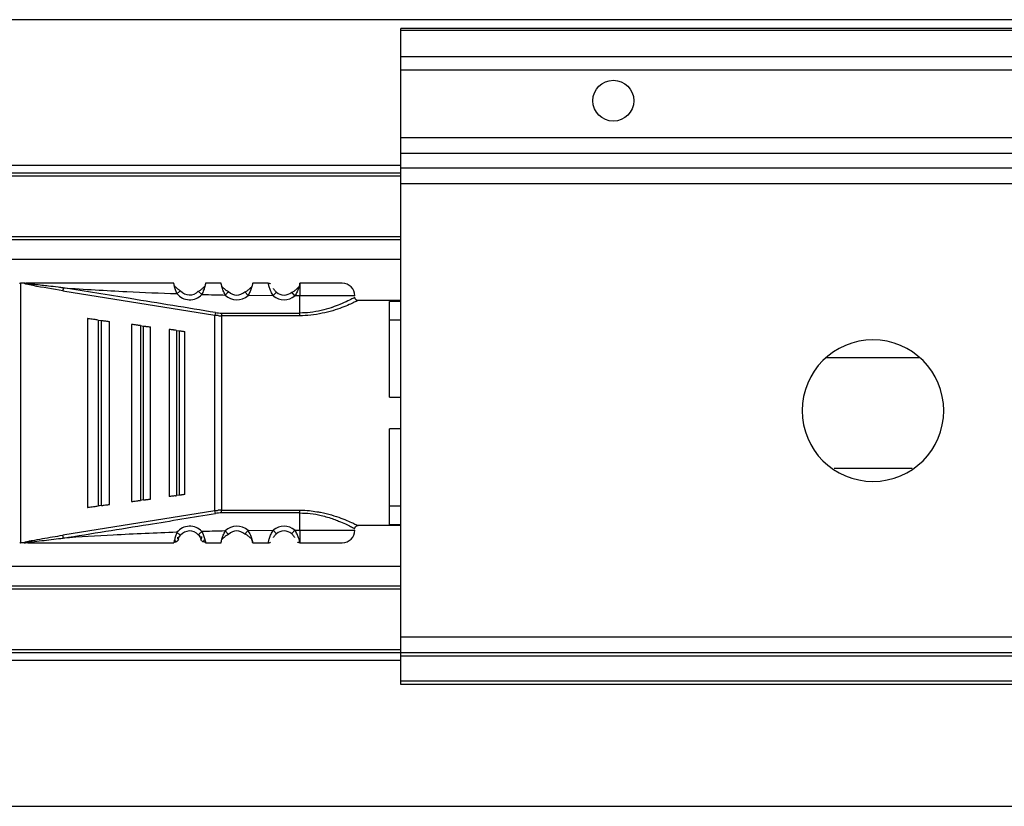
# Model space of a CAD drawing. Header units: millimetres. Extents: x -791 to 2760, y 405 to 804.
# Tile 3 of 17: x -383 to -321, y 405 to 455. Entities that reach past the tile are written whole.
import ezdxf

# ---------------------------------------------------------------- set-up
doc = ezdxf.new("R2010")
doc.units = ezdxf.units.MM

# ---------------------------------------------------------------- blocks, each defined once
blk = doc.blocks.new('Drawing View4')
at = {"color": 7, "linetype": 'Continuous', "lineweight": 25}
for p, q in [((1097.275, 28.5), (-102.325, 28.5)), ((32.475, 27.95), (-27.525, 27.95)), ((-27.525, 27.805), (-27.525, 27.95)), ((32.475, 27.805), (-27.525, 27.805)), ((-27.525, 26.149), (-27.525, 27.805)), ((32.475, 26.149), (-27.525, 26.149)), ((-27.525, 25.293), (-27.525, 26.149)), ((32.475, 25.293), (-27.525, 25.293)), ((-27.525, 20.992), (-27.525, 25.293)), ((32.475, 20.992), (-27.525, 20.992)), ((-27.525, 20.002), (-27.525, 20.992)), ((32.475, 20.002), (-27.525, 20.002)), ((-27.525, 19.06), (-27.525, 20.002)), ((-27.525, 19.241), (-100.525, 19.241)), ((32.475, 19.06), (-27.525, 19.06)), ((-27.525, 18.07), (-27.525, 19.06)), ((-27.525, 18.75), (-100.525, 18.75)), ((-27.525, 18.55), (-100.525, 18.55)), ((32.475, 18.07), (-27.525, 18.07)), ((-27.525, -10.75), (-27.525, 18.07)), ((-27.525, 14.7), (-100.525, 14.7)), ((-27.525, 14.5), (-100.525, 14.5)), ((-27.525, 13.262), (-100.525, 13.262)), ((-51.707, 11.751), (-51.707, -4.751)), ((-51.472, 11.75), (-51.707, 11.75)), ((-51.47, 11.75), (-51.242, 11.75)), ((-49.013, 11.271), (-39.349, 9.713)), ((-41.551, 11.261), (-41.534, 11.275)), ((-35.96, 11.747), (-36.947, 11.753)), ((-33.947, 11.75), (-33.953, 11.722)), ((-33.953, 11.722), (-33.952, 11.733)), ((-33.952, 11.733), (-33.947, 11.75)), ((-40.184, 11.036), (-40.404, 11.24)), ((-38.493, 11.198), (-38.478, 11.214)), ((-37.246, 10.974), (-37.448, 11.196)), ((-35.641, 10.957), (-37.246, 10.974)), ((-34.273, 10.95), (-34.467, 11.179)), ((-33.953, 10.95), (-34.273, 10.95)), ((-33.953, 9.851), (-33.953, 10.95)), ((-27.525, 10.65), (-30.253, 10.65)), ((-27.525, 10.58), (-28.253, 10.58)), ((-28.253, 4.5), (-28.253, 10.58)), ((-47.453, 9.5), (-47.453, -2.5)), ((-46.768, 9.409), (-46.853, 9.421)), ((-46.768, 9.409), (-46.768, -2.409)), ((-46.768, 9.409), (-46.568, 9.383)), ((-39.32, 9.884), (-39.349, 9.713)), ((-39.349, -2.713), (-39.349, 9.713)), ((-38.922, 9.851), (-33.953, 9.851)), ((-38.921, 9.851), (-38.922, 9.678)), ((-38.922, 9.678), (-38.922, -2.678)), ((-33.953, 9.678), (-38.922, 9.678)), ((-28.253, 9.416), (-27.525, 9.416)), ((-46.568, -2.383), (-46.568, 9.383)), ((-46.053, -2.315), (-46.053, 9.315)), ((-44.653, 9.13), (-44.653, -2.13)), ((-44.082, 9.055), (-44.153, 9.064)), ((-44.082, 9.055), (-44.082, -2.055)), ((-44.082, 9.055), (-43.882, 9.028)), ((-43.882, -2.028), (-43.882, 9.028)), ((-43.453, -1.971), (-43.453, 8.971)), ((-42.253, 8.813), (-42.253, -1.813)), ((-41.796, 8.752), (-41.853, 8.76)), ((-41.796, 8.752), (-41.796, -1.752)), ((-41.796, 8.752), (-41.596, 8.726)), ((-41.596, -1.726), (-41.596, 8.726)), ((-41.253, -1.681), (-41.253, 8.681)), ((-28.253, 4.5), (-27.525, 4.5)), ((-27.525, 2.5), (-28.253, 2.5)), ((-28.253, -3.58), (-28.253, 2.5)), ((-41.596, -1.726), (-41.796, -1.752)), ((-46.853, -2.421), (-46.768, -2.409)), ((-44.153, -2.064), (-44.082, -2.055)), ((-27.525, -2.416), (-28.253, -2.416)), ((-39.349, -2.713), (-49.013, -4.271)), ((-39.32, -2.884), (-39.349, -2.713)), ((-38.922, -2.851), (-38.922, -2.678)), ((-33.953, -3.95), (-33.953, -2.851)), ((-27.525, -3.65), (-30.253, -3.65)), ((-28.253, -3.58), (-27.525, -3.58)), ((-40.404, -4.24), (-40.388, -4.225)), ((-38.688, -3.999), (-38.478, -4.214)), ((-37.433, -4.179), (-37.448, -4.196)), ((-37.246, -3.974), (-35.641, -3.957)), ((-35.641, -3.957), (-35.445, -4.183)), ((-34.273, -3.95), (-33.953, -3.95)), ((-51.707, -4.751), (-51.686, -4.75)), ((-51.474, -4.75), (-51.686, -4.75)), ((-36.947, -4.751), (-35.96, -4.746)), ((-33.953, -4.72), (-33.947, -4.75)), ((-27.525, -6.262), (-100.525, -6.262)), ((-27.525, -7.5), (-100.525, -7.5)), ((-27.525, -7.7), (-100.525, -7.7)), ((32.475, -10.75), (-27.525, -10.75)), ((-27.525, -11.75), (-27.525, -10.75)), ((-27.525, -11.55), (-100.525, -11.55)), ((-27.525, -11.75), (-100.525, -11.75)), ((32.475, -11.75), (-27.525, -11.75)), ((-27.525, -11.95), (-27.525, -11.75)), ((-27.525, -12.241), (-100.525, -12.241)), ((32.475, -11.95), (-27.525, -11.95)), ((-27.525, -13.55), (-27.525, -11.95)), ((32.475, -13.55), (-27.525, -13.55)), ((-27.525, -13.75), (-27.525, -13.55)), ((32.475, -13.75), (-27.525, -13.75)), ((-102.325, -21.5), (1097.275, -21.5))]:
    blk.add_line(p, q, dxfattribs=at)
at = {"color": 7, "linetype": 'Continuous', "lineweight": 25, "flags": 128}
for points in [[(-30.453, 10.95), (-30.507, 10.95), (-30.922, 10.95), (-31.704, 10.95), (-32.756, 10.95), (-33.953, 10.95)], [(-46.568, -2.383), (-46.68, -2.398), (-46.768, -2.409)], [(-43.882, -2.028), (-43.994, -2.043), (-44.082, -2.055)], [(-38.922, -2.678), (-36.139, -2.678), (-33.953, -2.678)], [(-33.953, -2.851), (-36.736, -2.851), (-38.922, -2.851)], [(-33.953, -3.95), (-32.756, -3.95), (-31.704, -3.95), (-30.922, -3.95), (-30.507, -3.95), (-30.453, -3.95)]]:
    blk.add_lwpolyline(points, dxfattribs=at)
at = {"color": 7, "linetype": 'Continuous', "lineweight": 25}
blk.add_circle((-14.025, 23.35), 1.3, dxfattribs=at)
for centre, radius, start, end in [((-40.953, 11.75), 0.75, 219.29506, 317.13371), ((-31.253, 10.95), 0.8, 0.00043, 90.00043), ((-40.953, 11.75), 1.05, 219.29506, 317.13371), ((-37.953, 11.75), 1.05, 225.63952, 312.34515), ((-37.953, 11.75), 0.75, 225.63769, 312.34506), ((-34.953, 11.75), 1.05, 229.07283, 310.40571), ((-34.953, 11.75), 0.75, 229.07297, 310.40702), ((-38.921, 12.28), 2.429, 260.54643, 269.99202), ((2.475, 3.65), 4.5, 90, 270), ((2.475, 3.65), 4.5, 270, 90), ((-38.921, -5.28), 2.429, 90.00693, 99.4584), ((-40.953, -4.75), 1.05, 42.86284, 140.70529), ((-37.953, -4.75), 1.05, 47.65478, 134.36115), ((-34.953, -4.75), 1.05, 49.60545, 130.92761), ((-40.953, -4.75), 0.75, 42.86636, 140.70519), ((-37.953, -4.75), 0.75, 47.65518, 134.36295), ((-34.953, -4.75), 0.75, 49.59434, 130.92713), ((-31.253, -3.95), 0.8, 269.99957, 359.99957)]:
    blk.add_arc(centre, radius, start, end, dxfattribs=at)
for points, knots in [([(-51.763, 11.76), (-51.754, 11.758), (-51.735, 11.754), (-51.716, 11.752), (-51.707, 11.751)], [0, 0, 0, 0, 0.499272, 1, 1, 1, 1]), ([(-49.013, 11.271), (-49.648, 11.373), (-50.436, 11.499), (-51.245, 11.662), (-51.434, 11.716), (-51.468, 11.734), (-51.475, 11.74), (-51.477, 11.746), (-51.474, 11.749), (-51.472, 11.75)], [0, 0, 0, 0, 0.750987, 0.932339, 0.976611, 0.983581, 0.989387, 0.994604, 1, 1, 1, 1]), ([(-48.984, 11.451), (-49.096, 11.466), (-49.409, 11.508), (-50.011, 11.577), (-50.544, 11.634), (-50.897, 11.671), (-50.964, 11.678), (-50.99, 11.681), (-50.994, 11.681), (-50.996, 11.681), (-50.996, 11.682), (-50.996, 11.682), (-51.066, 11.689), (-51.194, 11.703), (-51.337, 11.722), (-51.414, 11.736), (-51.435, 11.743), (-51.441, 11.746), (-51.444, 11.747), (-51.445, 11.748), (-51.445, 11.749), (-51.445, 11.75), (-51.444, 11.751), (-51.442, 11.753), (-51.435, 11.755), (-51.429, 11.756), (-51.424, 11.756), (-51.423, 11.756), (-51.422, 11.757), (-51.422, 11.757), (-51.408, 11.758), (-51.365, 11.763), (-51.305, 11.771), (-51.26, 11.773), (-51.244, 11.774)], [0, 0, 0, 0, 0.126085, 0.351928, 0.676718, 0.724247, 0.748595, 0.751666, 0.753204, 0.753397, 0.753493, 0.753505, 0.753513, 0.832333, 0.896628, 0.914608, 0.919866, 0.92158, 0.92279, 0.923241, 0.923627, 0.923999, 0.924411, 0.925506, 0.927084, 0.931868, 0.932624, 0.933016, 0.933066, 0.93309, 0.9331, 0.949647, 0.981484, 1, 1, 1, 1]), ([(-41.96, 11.75), (-43.694, 11.75), (-46.791, 11.75), (-49.883, 11.75), (-51.243, 11.75)], [0, 0, 0, 0, 0.560093, 1, 1, 1, 1]), ([(-48.984, 11.451), (-48.987, 11.432), (-48.993, 11.395), (-49.001, 11.343), (-49.008, 11.299), (-49.011, 11.28), (-49.013, 11.271)], [0, 0, 0, 0, 0.244853, 0.499998, 0.755144, 1, 1, 1, 1]), ([(-39.32, 9.884), (-41.123, 10.181), (-44.343, 10.712), (-47.566, 11.225), (-48.984, 11.451)], [0, 0, 0, 0, 0.560007, 1, 1, 1, 1]), ([(-48.984, 11.451), (-47.638, 11.367), (-45.233, 11.218), (-42.825, 11.126), (-41.766, 11.085)], [0, 0, 0, 0, 0.559932, 1, 1, 1, 1]), ([(-41.766, 11.085), (-41.8, 11.17), (-41.851, 11.298), (-41.895, 11.455), (-41.928, 11.586), (-41.945, 11.685), (-41.956, 11.741), (-41.958, 11.747), (-41.96, 11.75)], [0, 0, 0, 0, 0.25738, 0.385697, 0.511171, 0.738879, 0.867225, 1, 1, 1, 1]), ([(-41.547, 11.259), (-41.565, 11.271), (-41.602, 11.297), (-41.665, 11.345), (-41.734, 11.401), (-41.803, 11.465), (-41.868, 11.528), (-41.905, 11.564), (-41.922, 11.58)], [0, 0, 0, 0, 0.143519, 0.297589, 0.463736, 0.642841, 0.833757, 1, 1, 1, 1]), ([(-41.547, 11.259), (-41.565, 11.272), (-41.602, 11.297), (-41.665, 11.345), (-41.733, 11.401), (-41.803, 11.465), (-41.868, 11.528), (-41.905, 11.563), (-41.922, 11.58)], [0, 0, 0, 0, 0.143592, 0.29774, 0.463973, 0.64318, 0.834211, 1, 1, 1, 1]), ([(-39.984, 11.57), (-40.003, 11.551), (-40.042, 11.512), (-40.111, 11.443), (-40.185, 11.375), (-40.26, 11.314), (-40.33, 11.263), (-40.371, 11.236), (-40.392, 11.223)], [0, 0, 0, 0, 0.17306, 0.362268, 0.539911, 0.704788, 0.857653, 1, 1, 1, 1]), ([(-39.982, 11.572), (-40.001, 11.553), (-40.041, 11.512), (-40.11, 11.443), (-40.185, 11.375), (-40.26, 11.314), (-40.33, 11.263), (-40.371, 11.236), (-40.391, 11.223)], [0, 0, 0, 0, 0.177835, 0.365683, 0.542509, 0.706664, 0.858465, 1, 1, 1, 1]), ([(-39.982, 11.57), (-39.984, 11.559), (-39.994, 11.517), (-40.021, 11.424), (-40.076, 11.258), (-40.141, 11.124), (-40.184, 11.036)], [0, 0, 0, 0, 0.087836, 0.315822, 0.54609, 1, 1, 1, 1]), ([(-39.947, 11.75), (-39.947, 11.747), (-39.947, 11.741), (-39.954, 11.695), (-39.965, 11.64), (-39.977, 11.589), (-39.982, 11.57)], [0, 0, 0, 0, 0.2967573, 0.5550675, 0.8331896, 1, 1, 1, 1]), ([(-38.96, 11.75), (-39.144, 11.75), (-39.473, 11.75), (-39.802, 11.75), (-39.947, 11.75)], [0, 0, 0, 0, 0.560004, 1, 1, 1, 1]), ([(-38.688, 10.999), (-38.734, 11.09), (-38.805, 11.228), (-38.866, 11.408), (-38.903, 11.53), (-38.929, 11.627), (-38.953, 11.723), (-38.957, 11.739), (-38.96, 11.75)], [0, 0, 0, 0, 0.249447, 0.380441, 0.514236, 0.638992, 0.760922, 1, 1, 1, 1]), ([(-38.489, 11.196), (-38.534, 11.225), (-38.606, 11.269), (-38.707, 11.349), (-38.786, 11.419), (-38.854, 11.487), (-38.89, 11.526), (-38.906, 11.542)], [0, 0, 0, 0, 0.303997, 0.474843, 0.659551, 0.857184, 1, 1, 1, 1]), ([(-38.488, 11.197), (-38.534, 11.225), (-38.605, 11.269), (-38.707, 11.349), (-38.785, 11.42), (-38.853, 11.487), (-38.89, 11.526), (-38.906, 11.542)], [0, 0, 0, 0, 0.303922, 0.474734, 0.659412, 0.857033, 1, 1, 1, 1]), ([(-36.996, 11.541), (-37.014, 11.522), (-37.053, 11.48), (-37.125, 11.408), (-37.206, 11.335), (-37.313, 11.251), (-37.389, 11.206), (-37.438, 11.177)], [0, 0, 0, 0, 0.156738, 0.350453, 0.5323, 0.700572, 1, 1, 1, 1]), ([(-37.003, 11.533), (-37.018, 11.517), (-37.055, 11.477), (-37.124, 11.408), (-37.206, 11.334), (-37.312, 11.251), (-37.389, 11.206), (-37.438, 11.177)], [0, 0, 0, 0, 0.139728, 0.337295, 0.522793, 0.694474, 1, 1, 1, 1]), ([(-36.947, 11.753), (-36.948, 11.749), (-36.948, 11.74), (-36.962, 11.679), (-36.984, 11.592), (-37.027, 11.449), (-37.102, 11.233), (-37.199, 11.059), (-37.246, 10.974)], [0, 0, 0, 0, 0.141121, 0.276623, 0.406973, 0.532696, 0.771568, 1, 1, 1, 1]), ([(-35.96, 11.75), (-35.927, 11.748), (-35.874, 11.744), (-35.828, 11.717), (-35.81, 11.706)], [0, 0, 0, 0, 0.607544, 1, 1, 1, 1]), ([(-35.641, 10.957), (-35.691, 11.041), (-35.794, 11.214), (-35.873, 11.434), (-35.918, 11.581), (-35.943, 11.672), (-35.957, 11.736), (-35.959, 11.743), (-35.96, 11.747)], [0, 0, 0, 0, 0.224735, 0.461805, 0.587654, 0.718925, 0.856203, 1, 1, 1, 1]), ([(-35.445, 11.183), (-35.462, 11.2), (-35.498, 11.233), (-35.546, 11.288), (-35.586, 11.345), (-35.611, 11.388), (-35.62, 11.408), (-35.622, 11.412)], [0, 0, 0, 0, 0.214632, 0.437111, 0.68477, 0.935195, 1, 1, 1, 1]), ([(-34.007, 11.522), (-34.022, 11.505), (-34.06, 11.464), (-34.131, 11.392), (-34.216, 11.317), (-34.326, 11.233), (-34.406, 11.188), (-34.457, 11.16)], [0, 0, 0, 0, 0.139077, 0.337372, 0.523017, 0.694628, 1, 1, 1, 1]), ([(-34.006, 11.516), (-34.014, 11.486), (-34.038, 11.398), (-34.119, 11.19), (-34.22, 11.033), (-34.273, 10.95)], [0, 0, 0, 0, 0.195239, 0.578315, 1, 1, 1, 1]), ([(-33.953, 11.722), (-33.959, 11.691), (-33.967, 11.646), (-33.997, 11.547), (-34.006, 11.516)], [0, 0, 0, 0, 0.684292, 1, 1, 1, 1]), ([(-33.953, 11.722), (-33.953, 11.691), (-33.953, 11.63), (-33.953, 11.444), (-33.953, 11.212), (-33.953, 11.037), (-33.953, 10.95)], [0, 0, 0, 0, 0.25, 0.5, 0.75, 1, 1, 1, 1]), ([(-31.253, 11.75), (-31.294, 11.75), (-31.375, 11.75), (-31.997, 11.75), (-32.888, 11.75), (-33.594, 11.75), (-33.947, 11.75)], [0, 0, 0, 0, 0.25, 0.499999, 0.75, 1, 1, 1, 1]), ([(-41.766, 11.085), (-41.735, 11.11), (-41.674, 11.16), (-41.6, 11.221), (-41.557, 11.256), (-41.551, 11.261), (-41.551, 11.261)], [0, 0, 0, 0, 0.329861, 0.659722, 0.989583, 1, 1, 1, 1]), ([(-40.184, 11.036), (-39.905, 11.028), (-39.406, 11.015), (-38.907, 11.004), (-38.688, 10.999)], [0, 0, 0, 0, 0.559997, 1, 1, 1, 1]), ([(-38.688, 10.999), (-38.66, 11.028), (-38.605, 11.084), (-38.538, 11.153), (-38.499, 11.193), (-38.493, 11.198), (-38.493, 11.198)], [0, 0, 0, 0, 0.327844, 0.655688, 0.983532, 1, 1, 1, 1]), ([(-30.455, 10.848), (-30.479, 10.835), (-30.525, 10.81), (-30.875, 10.632), (-31.335, 10.42), (-31.736, 10.269), (-32.133, 10.135), (-32.584, 10.011), (-33.265, 9.877), (-33.733, 9.859), (-33.953, 9.851)], [0, 0, 0, 0, 0.168483, 0.318712, 0.478816, 0.600358, 0.615021, 0.74972, 0.881914, 1, 1, 1, 1]), ([(-30.253, 10.65), (-30.261, 10.645), (-30.279, 10.634), (-30.479, 10.543), (-30.803, 10.391), (-31.27, 10.202), (-31.844, 10), (-32.521, 9.828), (-33.229, 9.7), (-33.721, 9.685), (-33.953, 9.678)], [0, 0, 0, 0, 0.101354, 0.226036, 0.351866, 0.481359, 0.615671, 0.747338, 0.880559, 1, 1, 1, 1]), ([(-30.246, 10.65), (-30.272, 10.652), (-30.313, 10.655), (-30.362, 10.68), (-30.396, 10.708), (-30.423, 10.742), (-30.448, 10.791), (-30.451, 10.832), (-30.453, 10.858)], [0, 0, 0, 0, 0.238399, 0.367714, 0.500074, 0.632422, 0.761706, 1, 1, 1, 1]), ([(-46.853, 9.421), (-46.888, 9.425), (-46.959, 9.435), (-47.099, 9.453), (-47.269, 9.476), (-47.421, 9.496), (-47.442, 9.499), (-47.453, 9.5)], [0, 0, 0, 0, 0.089488, 0.184702, 0.396629, 0.674166, 1, 1, 1, 1]), ([(-39.137, 9.687), (-39.177, 9.69), (-39.248, 9.697), (-39.318, 9.708), (-39.349, 9.713)], [0, 0, 0, 0, 0.560117, 1, 1, 1, 1]), ([(-39.137, 9.687), (-39.097, 9.684), (-39.025, 9.679), (-38.953, 9.678), (-38.922, 9.678)], [0, 0, 0, 0, 0.5601136, 1, 1, 1, 1]), ([(-46.568, 9.383), (-46.537, 9.379), (-46.476, 9.371), (-46.353, 9.355), (-46.207, 9.335), (-46.078, 9.318), (-46.062, 9.316), (-46.053, 9.315)], [0, 0, 0, 0, 0.09377, 0.189049, 0.400199, 0.66412, 1, 1, 1, 1]), ([(-44.153, 9.064), (-44.182, 9.068), (-44.241, 9.076), (-44.359, 9.091), (-44.501, 9.11), (-44.627, 9.127), (-44.644, 9.129), (-44.653, 9.13)], [0, 0, 0, 0, 0.090901, 0.187716, 0.403222, 0.680517, 1, 1, 1, 1]), ([(-43.882, 9.028), (-43.857, 9.025), (-43.805, 9.018), (-43.702, 9.004), (-43.581, 8.988), (-43.474, 8.974), (-43.461, 8.972), (-43.453, 8.971)], [0, 0, 0, 0, 0.095358, 0.192264, 0.405805, 0.669689, 1, 1, 1, 1]), ([(-41.853, 8.76), (-41.876, 8.763), (-41.924, 8.769), (-42.018, 8.782), (-42.132, 8.797), (-42.232, 8.81), (-42.246, 8.812), (-42.253, 8.813)], [0, 0, 0, 0, 0.09212, 0.190381, 0.409273, 0.68628, 1, 1, 1, 1]), ([(-41.596, 8.726), (-41.576, 8.723), (-41.534, 8.718), (-41.451, 8.707), (-41.354, 8.694), (-41.27, 8.683), (-41.259, 8.681), (-41.253, 8.681)], [0, 0, 0, 0, 0.096571, 0.197429, 0.41274, 0.676188, 1, 1, 1, 1]), ([(5.388, 7), (4.638, 7), (3.044, 7), (1.091, 7), (-0.118, 7), (-0.518, 7)], [0, 0, 0, 0, 0.372842, 0.792459, 1, 1, 1, 1]), ([(0, 0), (0.443, 0), (1.742, 0), (3.396, 0), (4.63, 0), (4.965, 0)], [0, 0, 0, 0, 0.2742098, 0.8032601, 1, 1, 1, 1]), ([(-41.853, -1.76), (-41.899, -1.766), (-42.001, -1.779), (-42.131, -1.797), (-42.232, -1.81), (-42.246, -1.812), (-42.253, -1.813)], [0, 0, 0, 0, 0.184907, 0.4087209, 0.6859938, 1, 1, 1, 1]), ([(-41.853, -1.76), (-41.843, -1.759), (-41.824, -1.756), (-41.805, -1.754), (-41.796, -1.752)], [0, 0, 0, 0, 0.559858, 1, 1, 1, 1]), ([(-41.253, -1.681), (-41.259, -1.681), (-41.27, -1.683), (-41.354, -1.694), (-41.451, -1.707), (-41.533, -1.718), (-41.575, -1.723), (-41.596, -1.726)], [0, 0, 0, 0, 0.323921, 0.5874, 0.80379, 0.90123, 1, 1, 1, 1]), ([(-47.453, -2.5), (-47.442, -2.499), (-47.421, -2.496), (-47.269, -2.476), (-47.099, -2.453), (-46.959, -2.435), (-46.888, -2.425), (-46.853, -2.421)], [0, 0, 0, 0, 0.325933, 0.603464, 0.815321, 0.910517, 1, 1, 1, 1]), ([(-46.568, -2.383), (-46.537, -2.379), (-46.473, -2.371), (-46.351, -2.354), (-46.207, -2.335), (-46.078, -2.318), (-46.062, -2.316), (-46.053, -2.315)], [0, 0, 0, 0, 0.095969, 0.193666, 0.400239, 0.664134, 1, 1, 1, 1]), ([(-44.653, -2.13), (-44.645, -2.129), (-44.629, -2.127), (-44.511, -2.111), (-44.37, -2.093), (-44.246, -2.076), (-44.184, -2.068), (-44.153, -2.064)], [0, 0, 0, 0, 0.305834, 0.570565, 0.801384, 0.904131, 1, 1, 1, 1]), ([(-43.882, -2.028), (-43.856, -2.025), (-43.803, -2.018), (-43.701, -2.004), (-43.581, -1.988), (-43.474, -1.974), (-43.461, -1.972), (-43.453, -1.971)], [0, 0, 0, 0, 0.0973457, 0.1964766, 0.4058569, 0.6697142, 1, 1, 1, 1]), ([(-48.984, -4.451), (-47.18, -4.163), (-43.957, -3.649), (-40.737, -3.118), (-39.32, -2.884)], [0, 0, 0, 0, 0.559999, 1, 1, 1, 1]), ([(-39.349, -2.713), (-39.309, -2.707), (-39.238, -2.696), (-39.167, -2.689), (-39.136, -2.687)], [0, 0, 0, 0, 0.559652, 1, 1, 1, 1]), ([(-38.922, -2.678), (-38.962, -2.678), (-39.033, -2.679), (-39.104, -2.684), (-39.136, -2.687)], [0, 0, 0, 0, 0.559814, 1, 1, 1, 1]), ([(-33.953, -2.678), (-33.746, -2.681), (-33.377, -2.686), (-33.032, -2.747), (-32.88, -2.773)], [0, 0, 0, 0, 0.562251, 1, 1, 1, 1]), ([(-33.953, -2.851), (-33.73, -2.859), (-33.265, -2.876), (-32.52, -3.014), (-31.923, -3.197), (-31.25, -3.453), (-30.776, -3.682), (-30.493, -3.828), (-30.466, -3.843), (-30.453, -3.85)], [0, 0, 0, 0, 0.119652, 0.249058, 0.420348, 0.499128, 0.748943, 0.878056, 1, 1, 1, 1]), ([(-32.88, -2.773), (-32.8, -2.785), (-32.464, -2.832), (-31.931, -2.978), (-31.328, -3.178), (-30.844, -3.376), (-30.502, -3.532), (-30.289, -3.632), (-30.265, -3.644), (-30.253, -3.65)], [0, 0, 0, 0, 0.052881, 0.221677, 0.388979, 0.550275, 0.711627, 0.862018, 1, 1, 1, 1]), ([(-30.453, -3.852), (-30.451, -3.826), (-30.447, -3.785), (-30.42, -3.737), (-30.393, -3.704), (-30.359, -3.679), (-30.31, -3.654), (-30.27, -3.652), (-30.245, -3.65)], [0, 0, 0, 0, 0.2401567, 0.3697498, 0.5020116, 0.6339761, 0.7627166, 1, 1, 1, 1]), ([(-51.474, -4.75), (-51.475, -4.749), (-51.477, -4.747), (-51.477, -4.744), (-51.476, -4.74), (-51.471, -4.735), (-51.459, -4.728), (-51.414, -4.707), (-51.3, -4.674), (-51.158, -4.643), (-51.046, -4.62), (-51, -4.611), (-50.987, -4.608), (-50.984, -4.607), (-50.984, -4.607), (-50.984, -4.607), (-50.984, -4.607), (-50.978, -4.606), (-50.757, -4.563), (-50.101, -4.445), (-49.448, -4.341), (-49.013, -4.271)], [0, 0, 0, 0, 0.003479, 0.006825, 0.010211, 0.013806, 0.022132, 0.032591, 0.082513, 0.16371, 0.205063, 0.216707, 0.219781, 0.220037, 0.220154, 0.220168, 0.220175, 0.220184, 0.226777, 0.484493, 1, 1, 1, 1]), ([(-48.984, -4.451), (-48.987, -4.43), (-48.994, -4.388), (-49.003, -4.335), (-49.009, -4.295), (-49.011, -4.279), (-49.013, -4.271)], [0, 0, 0, 0, 0.274957, 0.561276, 0.785094, 1, 1, 1, 1]), ([(-41.766, -4.085), (-43.114, -4.138), (-45.522, -4.232), (-47.926, -4.384), (-48.984, -4.451)], [0, 0, 0, 0, 0.560066, 1, 1, 1, 1]), ([(-41.766, -4.085), (-41.8, -4.171), (-41.852, -4.299), (-41.895, -4.458), (-41.923, -4.579), (-41.944, -4.674), (-41.955, -4.738), (-41.958, -4.746), (-41.96, -4.75)], [0, 0, 0, 0, 0.258167, 0.388446, 0.517746, 0.704301, 0.838742, 1, 1, 1, 1]), ([(-41.692, -4.516), (-41.684, -4.496), (-41.67, -4.457), (-41.637, -4.389), (-41.597, -4.322), (-41.564, -4.28), (-41.548, -4.259)], [0, 0, 0, 0, 0.264085, 0.517648, 0.762072, 1, 1, 1, 1]), ([(-41.672, -4.536), (-41.671, -4.531), (-41.668, -4.522), (-41.644, -4.452), (-41.598, -4.361), (-41.555, -4.303), (-41.534, -4.275)], [0, 0, 0, 0, 0.306116, 0.590246, 0.796606, 1, 1, 1, 1]), ([(-40.404, -4.24), (-40.384, -4.262), (-40.344, -4.309), (-40.296, -4.387), (-40.258, -4.464), (-40.238, -4.524), (-40.236, -4.532), (-40.235, -4.536)], [0, 0, 0, 0, 0.147109, 0.304586, 0.487818, 0.738005, 1, 1, 1, 1]), ([(-40.391, -4.223), (-40.372, -4.245), (-40.332, -4.29), (-40.284, -4.364), (-40.244, -4.438), (-40.228, -4.481), (-40.219, -4.503)], [0, 0, 0, 0, 0.237654, 0.481951, 0.735609, 1, 1, 1, 1]), ([(-40.388, -4.225), (-40.387, -4.225), (-40.382, -4.22), (-40.341, -4.182), (-40.271, -4.116), (-40.213, -4.063), (-40.184, -4.036)], [0, 0, 0, 0, 0.015617, 0.343745, 0.671872, 1, 1, 1, 1]), ([(-40.212, -4.355), (-40.21, -4.388), (-40.208, -4.451), (-40.219, -4.506), (-40.227, -4.514), (-40.231, -4.518)], [0, 0, 0, 0, 0.3724559, 0.7259788, 1, 1, 1, 1]), ([(-38.688, -3.999), (-38.967, -4.005), (-39.466, -4.016), (-39.964, -4.03), (-40.184, -4.036)], [0, 0, 0, 0, 0.560006, 1, 1, 1, 1]), ([(-40.184, -4.036), (-40.141, -4.122), (-40.077, -4.253), (-40.022, -4.421), (-39.981, -4.569), (-39.959, -4.68), (-39.948, -4.741), (-39.947, -4.747), (-39.947, -4.75)], [0, 0, 0, 0, 0.247032, 0.374654, 0.502879, 0.743664, 0.871638, 1, 1, 1, 1]), ([(-38.912, -4.547), (-38.911, -4.54), (-38.9, -4.499), (-38.871, -4.404), (-38.81, -4.227), (-38.736, -4.09), (-38.688, -3.999)], [0, 0, 0, 0, 0.056846, 0.297271, 0.535778, 1, 1, 1, 1]), ([(-38.912, -4.548), (-38.895, -4.53), (-38.857, -4.489), (-38.787, -4.419), (-38.709, -4.349), (-38.607, -4.268), (-38.535, -4.224), (-38.489, -4.196)], [0, 0, 0, 0, 0.157672, 0.351329, 0.532943, 0.70097, 1, 1, 1, 1]), ([(-38.912, -4.548), (-38.895, -4.53), (-38.857, -4.49), (-38.787, -4.42), (-38.708, -4.349), (-38.607, -4.268), (-38.535, -4.224), (-38.489, -4.196)], [0, 0, 0, 0, 0.158475, 0.351973, 0.533422, 0.701281, 1, 1, 1, 1]), ([(-37.438, -4.177), (-37.389, -4.206), (-37.312, -4.251), (-37.206, -4.334), (-37.124, -4.407), (-37.052, -4.48), (-37.013, -4.522), (-36.995, -4.542)], [0, 0, 0, 0, 0.298006, 0.465552, 0.646566, 0.839591, 1, 1, 1, 1]), ([(-37.246, -3.974), (-37.273, -4.003), (-37.326, -4.062), (-37.391, -4.132), (-37.428, -4.173), (-37.433, -4.179), (-37.433, -4.179)], [0, 0, 0, 0, 0.330327, 0.660655, 0.990982, 1, 1, 1, 1]), ([(-37.246, -3.974), (-37.19, -4.069), (-37.107, -4.207), (-37.039, -4.388), (-37.009, -4.485), (-36.997, -4.53), (-36.995, -4.541)], [0, 0, 0, 0, 0.4750557, 0.690869, 0.9270535, 1, 1, 1, 1]), ([(-35.96, -4.746), (-35.959, -4.743), (-35.956, -4.735), (-35.94, -4.671), (-35.915, -4.578), (-35.869, -4.43), (-35.792, -4.211), (-35.69, -4.039), (-35.641, -3.957)], [0, 0, 0, 0, 0.145822, 0.284615, 0.416852, 0.543081, 0.779024, 1, 1, 1, 1]), ([(-35.621, -4.41), (-35.62, -4.407), (-35.613, -4.391), (-35.586, -4.345), (-35.546, -4.288), (-35.498, -4.232), (-35.462, -4.199), (-35.445, -4.183)], [0, 0, 0, 0, 0.050068, 0.311648, 0.562482, 0.78414, 1, 1, 1, 1]), ([(-34.273, -3.95), (-34.298, -3.98), (-34.349, -4.04), (-34.414, -4.116), (-34.459, -4.169), (-34.464, -4.175), (-34.467, -4.179)], [0, 0, 0, 0, 0.25, 0.5, 0.75, 1, 1, 1, 1]), ([(-34.467, -4.179), (-34.449, -4.195), (-34.412, -4.228), (-34.364, -4.285), (-34.323, -4.342), (-34.297, -4.386), (-34.287, -4.406), (-34.286, -4.41)], [0, 0, 0, 0, 0.214686, 0.437329, 0.684686, 0.935121, 1, 1, 1, 1]), ([(-33.953, -4.72), (-33.959, -4.688), (-33.972, -4.623), (-34.028, -4.432), (-34.114, -4.191), (-34.219, -4.032), (-34.273, -3.95)], [0, 0, 0, 0, 0.241032, 0.482637, 0.735601, 1, 1, 1, 1]), ([(-51.707, -4.751), (-51.715, -4.752), (-51.732, -4.753), (-51.748, -4.757), (-51.757, -4.759)], [0, 0, 0, 0, 0.5006, 1, 1, 1, 1]), ([(-51.474, -4.75), (-51.456, -4.75), (-51.433, -4.75), (-51.406, -4.75), (-51.398, -4.75), (-51.396, -4.75), (-51.395, -4.75), (-51.394, -4.75)], [0, 0, 0, 0, 0.680771, 0.872865, 0.940715, 0.970736, 1, 1, 1, 1]), ([(-51.415, -4.73), (-51.425, -4.732), (-51.437, -4.734), (-51.449, -4.737), (-51.452, -4.738), (-51.454, -4.74), (-51.454, -4.74), (-51.454, -4.741), (-51.454, -4.742), (-51.453, -4.742)], [0, 0, 0, 0, 0.600738, 0.724107, 0.829483, 0.875084, 0.916857, 0.957207, 1, 1, 1, 1]), ([(-51.453, -4.742), (-51.453, -4.742), (-51.451, -4.743), (-51.445, -4.745), (-51.426, -4.747), (-51.408, -4.748), (-51.394, -4.748)], [0, 0, 0, 0, 0.070853, 0.152897, 0.362347, 1, 1, 1, 1]), ([(-51.415, -4.73), (-51.012, -4.686), (-50.202, -4.597), (-49.392, -4.5), (-48.984, -4.451)], [0, 0, 0, 0, 0.4969671, 1, 1, 1, 1]), ([(-51.243, -4.75), (-51.243, -4.75), (-51.243, -4.75), (-51.244, -4.75), (-51.245, -4.75), (-51.252, -4.75), (-51.279, -4.75), (-51.327, -4.75), (-51.371, -4.75), (-51.394, -4.75)], [0, 0, 0, 0, 0.000332, 0.002842, 0.009727, 0.035627, 0.135958, 0.53074, 1, 1, 1, 1]), ([(-51.243, -4.75), (-49.512, -4.75), (-46.42, -4.75), (-43.323, -4.75), (-41.96, -4.75)], [0, 0, 0, 0, 0.559905, 1, 1, 1, 1]), ([(-41.947, -4.696), (-41.94, -4.697), (-41.913, -4.699), (-41.866, -4.692), (-41.828, -4.678), (-41.81, -4.671)], [0, 0, 0, 0, 0.14203, 0.566403, 1, 1, 1, 1]), ([(-41.89, -4.552), (-41.879, -4.582), (-41.858, -4.641), (-41.811, -4.678), (-41.765, -4.678), (-41.737, -4.649), (-41.724, -4.635)], [0, 0, 0, 0, 0.27316, 0.534083, 0.777821, 1, 1, 1, 1]), ([(-41.672, -4.536), (-41.683, -4.567), (-41.695, -4.604), (-41.722, -4.631), (-41.727, -4.635)], [0, 0, 0, 0, 0.8354917, 1, 1, 1, 1]), ([(-41.681, -4.523), (-41.685, -4.522), (-41.693, -4.517), (-41.706, -4.47), (-41.708, -4.412), (-41.709, -4.383)], [0, 0, 0, 0, 0.220215, 0.599267, 1, 1, 1, 1]), ([(-40.181, -4.635), (-40.185, -4.63), (-40.212, -4.604), (-40.224, -4.567), (-40.235, -4.536)], [0, 0, 0, 0, 0.1571, 1, 1, 1, 1]), ([(-40.184, -4.634), (-40.17, -4.648), (-40.142, -4.677), (-40.096, -4.674), (-40.05, -4.633), (-40.03, -4.569), (-40.02, -4.536)], [0, 0, 0, 0, 0.223935, 0.467904, 0.727989, 1, 1, 1, 1]), ([(-40.098, -4.667), (-40.079, -4.674), (-40.041, -4.688), (-39.993, -4.695), (-39.965, -4.692), (-39.957, -4.692)], [0, 0, 0, 0, 0.4244028, 0.8398009, 1, 1, 1, 1]), ([(-39.947, -4.75), (-39.763, -4.75), (-39.434, -4.75), (-39.104, -4.75), (-38.96, -4.75)], [0, 0, 0, 0, 0.559996, 1, 1, 1, 1]), ([(-38.96, -4.75), (-38.959, -4.747), (-38.957, -4.741), (-38.948, -4.693), (-38.934, -4.63), (-38.919, -4.572), (-38.912, -4.547)], [0, 0, 0, 0, 0.285817, 0.534045, 0.80125, 1, 1, 1, 1]), ([(-36.947, -4.753), (-36.947, -4.749), (-36.948, -4.74), (-36.962, -4.678), (-36.98, -4.607), (-36.997, -4.55), (-37.003, -4.532)], [0, 0, 0, 0, 0.300962, 0.589652, 0.867052, 1, 1, 1, 1]), ([(-36.995, -4.541), (-36.988, -4.563), (-36.973, -4.621), (-36.958, -4.687), (-36.947, -4.741), (-36.947, -4.748), (-36.947, -4.751)], [0, 0, 0, 0, 0.173234, 0.440198, 0.715546, 1, 1, 1, 1]), ([(-35.96, -4.75), (-35.927, -4.748), (-35.874, -4.744), (-35.828, -4.717), (-35.811, -4.706)], [0, 0, 0, 0, 0.608164, 1, 1, 1, 1]), ([(-33.947, -4.75), (-33.98, -4.748), (-34.033, -4.744), (-34.079, -4.717), (-34.097, -4.706)], [0, 0, 0, 0, 0.60691, 1, 1, 1, 1]), ([(-33.947, -4.75), (-33.594, -4.75), (-32.888, -4.75), (-31.997, -4.75), (-31.375, -4.75), (-31.294, -4.75), (-31.253, -4.75)], [0, 0, 0, 0, 0.249999, 0.499999, 0.749999, 1, 1, 1, 1])]:
    blk.add_open_spline(points, degree=3, knots=knots, dxfattribs=at)
for points in [[(-35.641, 10.957), (-35.616, 10.986), (-35.564, 11.046), (-35.499, 11.121), (-35.454, 11.173), (-35.448, 11.18), (-35.445, 11.183)], [(-33.953, 9.678), (-33.953, 9.688), (-33.953, 9.708), (-33.953, 9.75), (-33.953, 9.799), (-33.953, 9.833), (-33.953, 9.851)], [(-33.953, -2.851), (-33.953, -2.833), (-33.953, -2.799), (-33.953, -2.75), (-33.953, -2.708), (-33.953, -2.688), (-33.953, -2.678)], [(-41.766, -4.085), (-41.736, -4.11), (-41.675, -4.16), (-41.598, -4.223), (-41.544, -4.266), (-41.537, -4.272), (-41.534, -4.275)], [(-33.953, -3.95), (-33.953, -4.037), (-33.953, -4.21), (-33.953, -4.441), (-33.953, -4.626), (-33.953, -4.689), (-33.953, -4.72)]]:
    blk.add_open_spline(points, degree=3, dxfattribs=at)

msp = doc.modelspace()

# ---------------------------------------------------------------- block references
at = {"color": 7, "linetype": 'Continuous', "lineweight": 25}
msp.add_blockref('Drawing View4', (-331.515, 426.899), dxfattribs=at)

doc.saveas('drawing.dxf')
